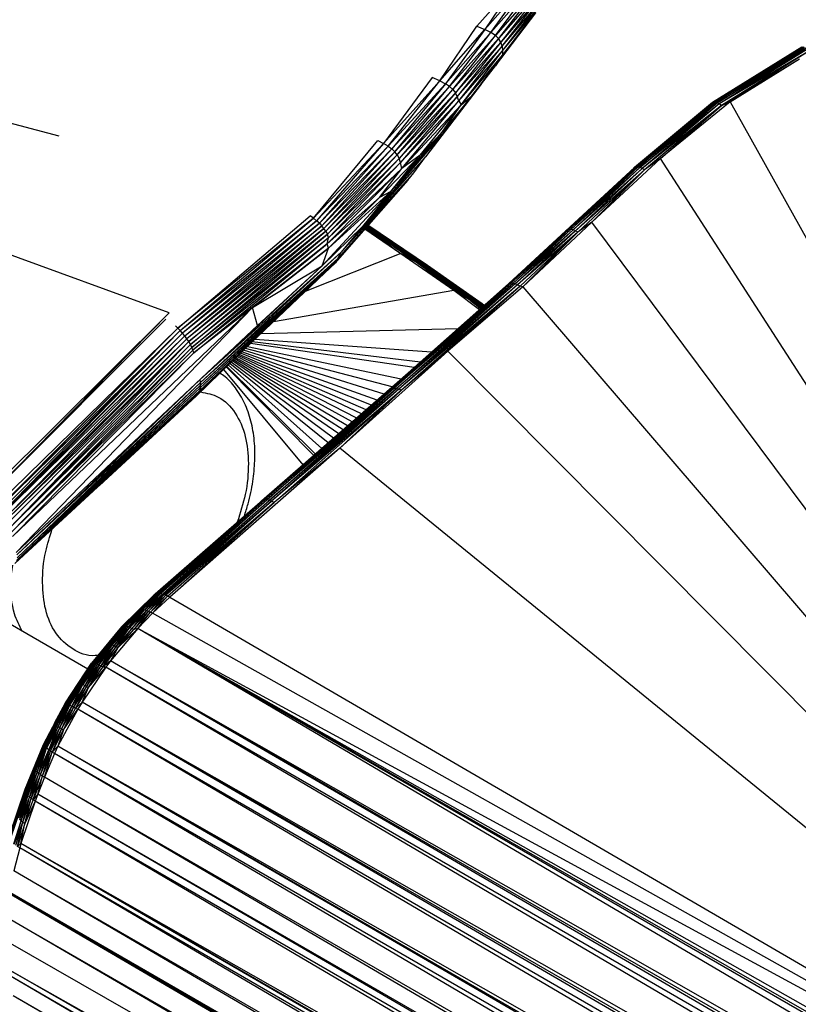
# Paper-space layout '_Isométrica' of a CAD drawing. Header units: millimetres. Extents: x -944 to 849, y -1018 to 47.
# Tile 24 of 35: x 518 to 588, y -329 to -241. Entities that reach past the tile are written whole.
import ezdxf

# ---------------------------------------------------------------- set-up
doc = ezdxf.new("R2010")
doc.units = ezdxf.units.MM

psp = doc.layouts.new('_Isométrica')

# ---------------------------------------------------------------- linework, layer by layer
at = {"color": 7, "linetype": 'Continuous', "lineweight": 25}
for p, q in [((531.408, -267.336), (402.985, -220.398)), ((521.573, -251.54), (402.985, -220.398)), ((558.896, -241.7), (562.825, -237.232)), ((562.825, -237.232), (559.621, -242.008)), ((563.553, -237.534), (559.621, -242.008)), ((560.155, -242.282), (563.553, -237.534)), ((564.092, -237.799), (560.155, -242.282)), ((560.551, -242.545), (564.092, -237.799)), ((564.486, -238.052), (560.551, -242.545)), ((564.486, -238.052), (560.842, -242.818)), ((564.761, -238.321), (560.842, -242.818)), ((564.761, -238.321), (561.044, -243.125)), ((564.913, -238.647), (561.044, -243.125)), ((561.159, -243.49), (564.913, -238.647)), ((561.159, -243.49), (564.895, -239.102)), ((561.2, -243.904), (564.895, -239.102)), ((564.665, -239.711), (561.183, -244.284)), ((561.2, -243.904), (564.665, -239.711)), ((560.554, -245.247), (564.16, -240.503)), ((561.183, -244.284), (564.16, -240.503)), ((555.588, -246.584), (558.896, -241.7)), ((555.588, -246.584), (559.621, -242.008)), ((559.621, -242.008), (556.087, -246.844)), ((558.896, -241.7), (559.621, -242.008)), ((560.155, -242.282), (559.621, -242.008)), ((560.155, -242.282), (556.087, -246.844)), ((556.466, -247.099), (560.155, -242.282)), ((560.551, -242.545), (556.466, -247.099)), ((556.757, -247.363), (560.551, -242.545)), ((560.842, -242.818), (556.757, -247.363)), ((560.842, -242.818), (556.981, -247.653)), ((560.551, -242.545), (560.155, -242.282)), ((560.551, -242.545), (560.842, -242.818)), ((561.044, -243.125), (560.842, -242.818)), ((561.044, -243.125), (556.981, -247.653)), ((561.044, -243.125), (557.15, -247.988)), ((561.159, -243.49), (557.15, -247.988)), ((557.289, -248.377), (561.159, -243.49)), ((561.159, -243.49), (561.044, -243.125)), ((561.159, -243.49), (561.2, -243.904)), ((588.028, -243.567), (579.962, -248.533)), ((587.935, -243.583), (579.962, -248.533)), ((588.028, -243.567), (580.071, -248.501)), ((588.15, -243.593), (580.071, -248.501)), ((580.212, -248.509), (588.15, -243.593)), ((588.29, -243.662), (580.212, -248.509)), ((580.374, -248.561), (588.29, -243.662)), ((588.448, -243.771), (580.374, -248.561)), ((588.448, -243.771), (580.553, -248.654)), ((557.289, -248.377), (561.2, -243.904)), ((557.502, -248.728), (561.2, -243.904)), ((557.502, -248.728), (561.183, -244.284)), ((561.183, -244.284), (558.447, -247.919)), ((561.183, -244.284), (560.554, -245.247)), ((561.2, -243.904), (561.183, -244.284)), ((588.62, -243.92), (580.553, -248.654)), ((588.62, -243.92), (580.747, -248.787)), ((580.747, -248.787), (587.73, -244.61)), ((581.533, -248.462), (587.73, -244.61)), ((556.011, -251.115), (560.554, -245.247)), ((558.447, -247.919), (560.554, -245.247)), ((554.913, -246.3), (550.571, -252.185)), ((555.588, -246.584), (554.913, -246.3)), ((555.588, -246.584), (550.571, -252.185)), ((550.977, -252.43), (555.588, -246.584)), ((550.977, -252.43), (556.087, -246.844)), ((556.087, -246.844), (551.298, -252.678)), ((556.466, -247.099), (551.298, -252.678)), ((551.559, -252.936), (556.466, -247.099)), ((556.757, -247.363), (551.559, -252.936)), ((551.772, -253.214), (556.757, -247.363)), ((559.283, -246.889), (554.322, -253.398)), ((555.588, -246.584), (556.087, -246.844)), ((556.466, -247.099), (556.087, -246.844)), ((556.757, -247.363), (556.466, -247.099)), ((556.757, -247.363), (556.981, -247.653)), ((556.981, -247.653), (551.772, -253.214)), ((556.981, -247.653), (551.946, -253.527)), ((557.15, -247.988), (551.946, -253.527)), ((557.15, -247.988), (552.083, -253.905)), ((558.447, -247.919), (555.809, -251.18)), ((558.447, -247.919), (556.011, -251.115)), ((557.15, -247.988), (556.981, -247.653)), ((557.289, -248.377), (557.15, -247.988)), ((557.502, -248.728), (558.447, -247.919)), ((557.289, -248.377), (552.083, -253.905)), ((552.183, -254.438), (557.289, -248.377)), ((557.502, -248.728), (552.183, -254.438)), ((553.839, -253.231), (557.502, -248.728)), ((555.809, -251.18), (557.502, -248.728)), ((557.289, -248.377), (557.502, -248.728)), ((579.962, -248.533), (572.885, -254.424)), ((572.885, -254.424), (579.868, -248.611)), ((580.071, -248.501), (572.998, -254.343)), ((579.962, -248.533), (572.998, -254.343)), ((580.071, -248.501), (573.126, -254.307)), ((580.212, -248.509), (573.126, -254.307)), ((573.287, -254.308), (580.212, -248.509)), ((580.374, -248.561), (573.287, -254.308)), ((573.468, -254.351), (580.374, -248.561)), ((580.553, -248.654), (573.468, -254.351)), ((580.553, -248.654), (573.667, -254.435)), ((580.747, -248.787), (573.667, -254.435)), ((580.747, -248.787), (573.88, -254.556)), ((581.533, -248.462), (575.322, -253.527)), ((575.322, -253.527), (580.747, -248.787)), ((579.962, -248.533), (579.868, -248.611)), ((580.071, -248.501), (579.962, -248.533)), ((580.212, -248.509), (580.071, -248.501)), ((580.374, -248.561), (580.212, -248.509)), ((580.553, -248.654), (580.374, -248.561)), ((580.747, -248.787), (580.553, -248.654)), ((580.747, -248.787), (581.533, -248.462)), ((581.533, -248.462), (642.11, -357.212)), ((556.011, -251.115), (548.688, -259.612)), ((551.209, -256.49), (556.011, -251.115)), ((551.209, -256.49), (555.809, -251.18)), ((555.809, -251.18), (553.839, -253.231)), ((556.011, -251.115), (554.322, -253.398)), ((555.809, -251.18), (556.011, -251.115)), ((544.31, -258.877), (550.039, -251.926)), ((544.31, -258.877), (550.571, -252.185)), ((550.571, -252.185), (544.583, -259.095)), ((550.977, -252.43), (544.583, -259.095)), ((544.824, -259.319), (550.977, -252.43)), ((550.039, -251.926), (550.571, -252.185)), ((550.977, -252.43), (550.571, -252.185)), ((550.977, -252.43), (551.298, -252.678)), ((544.824, -259.319), (551.298, -252.678)), ((551.298, -252.678), (545.04, -259.551)), ((551.559, -252.936), (545.04, -259.551)), ((545.232, -259.79), (551.559, -252.936)), ((551.772, -253.214), (545.232, -259.79)), ((545.4, -260.04), (551.772, -253.214)), ((551.946, -253.527), (545.4, -260.04)), ((551.946, -253.527), (545.544, -260.308)), ((554.322, -253.398), (546.777, -261.921)), ((548.688, -259.612), (554.322, -253.398)), ((550.199, -257.034), (553.839, -253.231)), ((551.209, -256.49), (553.839, -253.231)), ((551.559, -252.936), (551.298, -252.678)), ((551.772, -253.214), (551.559, -252.936)), ((551.772, -253.214), (551.946, -253.527)), ((552.083, -253.905), (551.946, -253.527)), ((553.839, -253.231), (552.183, -254.438)), ((553.268, -254.806), (554.322, -253.398)), ((575.322, -253.527), (569.182, -259.227)), ((575.322, -253.527), (573.88, -254.556)), ((642.11, -357.212), (575.322, -253.527)), ((552.083, -253.905), (545.544, -260.308)), ((552.083, -253.905), (545.642, -260.631)), ((552.183, -254.438), (552.083, -253.905)), ((572.998, -254.343), (566.863, -259.988)), ((573.126, -254.307), (566.989, -259.912)), ((572.998, -254.343), (566.989, -259.912)), ((573.126, -254.307), (567.13, -259.878)), ((573.287, -254.308), (567.13, -259.878)), ((567.305, -259.881), (573.287, -254.308)), ((573.468, -254.351), (567.305, -259.881)), ((567.499, -259.922), (573.468, -254.351)), ((572.998, -254.343), (572.885, -254.424)), ((573.126, -254.307), (572.998, -254.343)), ((573.287, -254.308), (573.126, -254.307)), ((573.468, -254.351), (573.287, -254.308)), ((573.667, -254.435), (573.468, -254.351)), ((545.528, -261.17), (552.183, -254.438)), ((552.183, -254.438), (545.642, -260.631)), ((546.465, -262.478), (553.268, -254.806)), ((553.268, -254.806), (546.777, -261.921)), ((550.199, -257.034), (552.183, -254.438)), ((552.724, -255.466), (553.268, -254.806)), ((566.863, -259.988), (572.885, -254.424)), ((573.667, -254.435), (567.499, -259.922)), ((573.667, -254.435), (567.711, -260.001)), ((573.88, -254.556), (567.711, -260.001)), ((573.88, -254.556), (567.936, -260.116)), ((569.182, -259.227), (573.88, -254.556)), ((573.88, -254.556), (573.667, -254.435)), ((552.724, -255.466), (546.36, -262.717)), ((552.724, -255.466), (546.465, -262.478)), ((545.073, -263.124), (551.209, -256.49)), ((550.199, -257.034), (545.528, -261.17)), ((551.209, -256.49), (545.656, -261.563)), ((545.656, -261.563), (550.199, -257.034)), ((551.209, -256.49), (548.688, -259.612)), ((551.209, -256.49), (550.199, -257.034)), ((532.183, -268.698), (543.992, -258.663)), ((544.31, -258.877), (543.992, -258.663)), ((544.31, -258.877), (532.183, -268.698)), ((532.398, -268.919), (544.31, -258.877)), ((532.398, -268.919), (544.583, -259.095)), ((544.583, -259.095), (532.605, -269.153)), ((544.824, -259.319), (532.605, -269.153)), ((532.801, -269.399), (544.824, -259.319)), ((532.801, -269.399), (545.04, -259.551)), ((545.04, -259.551), (532.983, -269.652)), ((544.31, -258.877), (544.583, -259.095)), ((544.824, -259.319), (544.583, -259.095)), ((544.824, -259.319), (545.04, -259.551)), ((545.232, -259.79), (545.04, -259.551)), ((545.073, -263.124), (548.688, -259.612)), ((548.688, -259.612), (546.777, -261.921)), ((553.689, -262.806), (549.045, -259.657)), ((553.899, -262.839), (549.05, -259.652)), ((553.899, -262.839), (549.105, -259.589)), ((554.103, -262.897), (549.107, -259.587)), ((554.298, -262.983), (549.148, -259.54)), ((554.103, -262.897), (549.148, -259.541)), ((549.236, -259.557), (549.162, -259.524)), ((549.236, -259.557), (549.172, -259.513)), ((549.236, -259.557), (549.173, -259.512)), ((549.409, -259.668), (549.179, -259.505)), ((549.409, -259.668), (549.179, -259.505)), ((554.298, -262.983), (549.236, -259.557)), ((554.478, -263.096), (549.236, -259.557)), ((549.409, -259.668), (549.236, -259.557)), ((554.478, -263.096), (549.409, -259.668)), ((569.182, -259.227), (563.015, -265.002)), ((569.182, -259.227), (567.936, -260.116)), ((642.11, -357.212), (569.182, -259.227)), ((545.232, -259.79), (532.983, -269.652)), ((533.148, -269.91), (545.232, -259.79)), ((545.4, -260.04), (533.148, -269.91)), ((533.296, -270.169), (545.4, -260.04)), ((545.544, -260.308), (533.296, -270.169)), ((533.424, -270.426), (545.544, -260.308)), ((545.4, -260.04), (545.232, -259.79)), ((545.4, -260.04), (545.544, -260.308)), ((545.642, -260.631), (545.544, -260.308)), ((548.897, -259.827), (552.121, -262.041)), ((548.959, -259.756), (552.121, -262.041)), ((553.475, -262.798), (548.971, -259.742)), ((553.689, -262.806), (548.979, -259.733)), ((566.989, -259.912), (561.713, -264.743)), ((561.713, -264.743), (566.863, -259.988)), ((567.13, -259.878), (561.833, -264.685)), ((566.989, -259.912), (561.833, -264.685)), ((567.13, -259.878), (561.968, -264.666)), ((567.305, -259.881), (561.968, -264.666)), ((562.137, -264.683), (567.305, -259.881)), ((567.499, -259.922), (562.137, -264.683)), ((562.327, -264.738), (567.499, -259.922)), ((567.711, -260.001), (562.327, -264.738)), ((567.711, -260.001), (562.534, -264.828)), ((567.936, -260.116), (562.534, -264.828)), ((562.756, -264.952), (567.936, -260.116)), ((567.936, -260.116), (563.015, -265.002)), ((566.989, -259.912), (566.863, -259.988)), ((567.13, -259.878), (566.989, -259.912)), ((567.305, -259.881), (567.13, -259.878)), ((567.499, -259.922), (567.305, -259.881)), ((567.711, -260.001), (567.499, -259.922)), ((567.936, -260.116), (567.711, -260.001)), ((545.642, -260.631), (533.424, -270.426)), ((545.642, -260.631), (533.531, -270.678)), ((545.528, -261.17), (533.531, -270.678)), ((533.619, -270.923), (545.528, -261.17)), ((545.528, -261.17), (545.642, -260.631)), ((545.656, -261.563), (545.528, -261.17)), ((546.261, -262.871), (547.683, -261.21)), ((545.656, -261.563), (533.619, -270.923)), ((534.168, -273.3), (546.777, -261.921)), ((546.777, -261.921), (534.194, -273.56)), ((538.857, -266.858), (545.656, -261.563)), ((552.121, -262.041), (543.545, -265.436)), ((545.073, -263.124), (545.656, -261.563)), ((546.465, -262.478), (546.777, -261.921)), ((552.121, -262.041), (556.845, -265.314)), ((553.475, -262.798), (552.121, -262.041)), ((534.134, -274.268), (546.261, -262.871)), ((545.073, -263.124), (534.168, -273.3)), ((546.36, -262.717), (534.178, -274.05)), ((534.178, -274.05), (546.261, -262.871)), ((546.465, -262.478), (534.194, -273.56)), ((534.198, -273.812), (546.465, -262.478)), ((546.36, -262.717), (534.198, -273.812)), ((538.857, -266.858), (545.073, -263.124)), ((539.288, -268.46), (545.073, -263.124)), ((546.36, -262.717), (546.261, -262.871)), ((546.36, -262.717), (546.465, -262.478)), ((558.324, -266.224), (553.475, -262.798)), ((558.545, -266.236), (553.475, -262.798)), ((556.845, -265.314), (553.475, -262.798)), ((553.475, -262.798), (553.689, -262.806)), ((558.545, -266.236), (553.689, -262.806)), ((558.763, -266.272), (553.689, -262.806)), ((553.689, -262.806), (553.899, -262.839)), ((558.763, -266.272), (553.899, -262.839)), ((558.975, -266.335), (553.899, -262.839)), ((553.899, -262.839), (554.103, -262.897)), ((558.975, -266.335), (554.103, -262.897)), ((559.177, -266.424), (554.103, -262.897)), ((554.103, -262.897), (554.298, -262.983)), ((559.177, -266.424), (554.298, -262.983)), ((559.366, -266.54), (554.298, -262.983)), ((554.298, -262.983), (554.478, -263.096)), ((559.366, -266.54), (554.478, -263.096)), ((534.066, -274.461), (544.663, -264.373)), ((561.833, -264.685), (550.914, -274.343)), ((550.914, -274.343), (561.713, -264.743)), ((561.968, -264.666), (551.074, -274.218)), ((561.833, -264.685), (551.074, -274.218)), ((561.968, -264.666), (551.245, -274.144)), ((562.137, -264.683), (551.245, -274.144)), ((551.451, -274.108), (562.137, -264.683)), ((562.327, -264.738), (551.451, -274.108)), ((551.676, -274.117), (562.327, -264.738)), ((562.534, -264.828), (551.676, -274.117)), ((562.534, -264.828), (551.916, -274.168)), ((562.756, -264.952), (551.916, -274.168)), ((562.756, -264.952), (552.166, -274.259)), ((556.313, -270.749), (562.756, -264.952)), ((561.833, -264.685), (561.713, -264.743)), ((561.968, -264.666), (561.833, -264.685)), ((562.137, -264.683), (561.968, -264.666)), ((562.327, -264.738), (562.137, -264.683)), ((562.534, -264.828), (562.327, -264.738)), ((562.756, -264.952), (562.534, -264.828)), ((563.015, -265.002), (562.756, -264.952)), ((540.736, -268.111), (556.845, -265.314)), ((563.015, -265.002), (556.313, -270.749)), ((556.845, -265.314), (559.128, -267.042)), ((558.324, -266.224), (556.845, -265.314)), ((563.015, -265.002), (642.11, -357.212)), ((558.324, -266.224), (559.242, -266.94)), ((559.216, -266.963), (558.324, -266.224)), ((558.545, -266.236), (558.324, -266.224)), ((559.262, -266.923), (558.324, -266.224)), ((559.339, -266.854), (558.545, -266.236)), ((558.763, -266.272), (558.545, -266.236)), ((559.352, -266.842), (558.545, -266.236)), ((559.419, -266.783), (558.763, -266.272)), ((558.975, -266.335), (558.763, -266.272)), ((559.427, -266.775), (558.763, -266.272)), ((559.48, -266.728), (558.975, -266.335)), ((559.177, -266.424), (558.975, -266.335)), ((559.485, -266.724), (558.975, -266.335)), ((559.521, -266.692), (559.177, -266.424)), ((559.366, -266.54), (559.177, -266.424)), ((559.522, -266.691), (559.177, -266.424)), ((559.539, -266.676), (559.366, -266.54)), ((514.765, -283.866), (531.408, -267.336)), ((514.997, -284.019), (531.408, -267.336)), ((517.398, -287.333), (538.857, -266.858)), ((517.742, -288.753), (538.857, -266.858)), ((538.857, -266.858), (533.619, -270.923)), ((539.288, -268.46), (538.857, -266.858)), ((531.113, -267.887), (514.997, -284.019)), ((539.288, -268.46), (517.742, -288.753)), ((531.964, -268.495), (532.183, -268.698)), ((534.168, -273.3), (539.288, -268.46)), ((515.799, -284.701), (532.183, -268.698)), ((532.183, -268.698), (516.013, -284.925)), ((516.041, -284.956), (532.183, -268.698)), ((532.398, -268.919), (516.041, -284.956)), ((516.222, -285.164), (532.398, -268.919)), ((516.369, -285.347), (532.398, -268.919)), ((516.369, -285.347), (532.605, -269.153)), ((516.421, -285.414), (532.605, -269.153)), ((532.398, -268.919), (532.183, -268.698)), ((532.605, -269.153), (532.398, -268.919)), ((532.801, -269.399), (532.605, -269.153)), ((539.614, -269.179), (557.23, -268.729)), ((532.801, -269.399), (516.421, -285.414)), ((516.667, -285.757), (532.801, -269.399)), ((516.667, -285.757), (532.983, -269.652)), ((516.779, -285.929), (532.983, -269.652)), ((516.779, -285.929), (533.148, -269.91)), ((516.933, -286.187), (533.148, -269.91)), ((517.143, -286.598), (533.148, -269.91)), ((533.296, -270.169), (517.143, -286.598)), ((532.983, -269.652), (532.801, -269.399)), ((533.148, -269.91), (532.983, -269.652)), ((533.296, -270.169), (533.148, -269.91)), ((533.424, -270.426), (533.296, -270.169)), ((533.974, -274.624), (538.827, -269.928)), ((553.292, -272.229), (538.684, -270.067)), ((553.853, -271.731), (538.816, -269.939)), ((554.834, -270.858), (539.049, -269.717)), ((533.424, -270.426), (517.143, -286.598)), ((517.296, -286.977), (533.424, -270.426)), ((533.531, -270.678), (517.296, -286.977)), ((533.619, -270.923), (517.296, -286.977)), ((517.398, -287.333), (533.619, -270.923)), ((533.531, -270.678), (533.424, -270.426)), ((533.619, -270.923), (533.531, -270.678)), ((549.013, -276), (537.664, -271.054)), ((549.475, -275.597), (537.775, -270.946)), ((549.988, -275.15), (537.897, -270.828)), ((550.622, -274.598), (538.048, -270.682)), ((551.345, -273.96), (538.221, -270.515)), ((538.412, -270.33), (552.145, -273.249)), ((556.313, -270.749), (546.644, -279.434)), ((556.313, -270.749), (552.166, -274.259)), ((642.11, -357.212), (556.313, -270.749)), ((545.043, -279.459), (536.691, -271.995)), ((545.615, -278.96), (536.833, -271.857)), ((546.093, -278.544), (536.952, -271.743)), ((546.557, -278.14), (537.066, -271.632)), ((546.946, -277.801), (537.162, -271.54)), ((547.354, -277.445), (537.262, -271.443)), ((547.763, -277.089), (537.361, -271.346)), ((548.164, -276.739), (537.459, -271.252)), ((548.58, -276.377), (537.559, -271.155)), ((536.265, -272.407), (543.348, -280.936)), ((544.319, -280.089), (536.51, -272.17)), ((536.547, -272.134), (544.469, -279.959)), ((534.168, -273.3), (517.742, -288.753)), ((517.789, -288.969), (534.168, -273.3)), ((517.789, -288.969), (534.194, -273.56)), ((534.194, -273.56), (517.811, -289.251)), ((534.194, -273.56), (534.168, -273.3)), ((534.198, -273.812), (534.194, -273.56)), ((534.066, -274.461), (517.608, -289.749)), ((533.974, -274.624), (517.608, -289.749)), ((534.134, -274.268), (517.682, -289.674)), ((534.066, -274.461), (517.682, -289.674)), ((517.776, -289.489), (534.198, -273.812)), ((534.178, -274.05), (517.776, -289.489)), ((534.134, -274.268), (517.776, -289.489)), ((534.198, -273.812), (517.811, -289.251)), ((534.821, -273.805), (533.86, -274.755)), ((533.974, -274.624), (533.86, -274.755)), ((534.066, -274.461), (533.974, -274.624)), ((534.134, -274.268), (534.066, -274.461)), ((534.178, -274.05), (534.134, -274.268)), ((534.178, -274.05), (534.198, -273.812)), ((551.074, -274.218), (539.643, -284.164)), ((539.643, -284.164), (550.914, -274.343)), ((551.245, -274.144), (539.783, -284.095)), ((551.074, -274.218), (539.783, -284.095)), ((551.451, -274.108), (539.936, -284.065)), ((551.245, -274.144), (539.936, -284.065)), ((540.123, -284.068), (551.451, -274.108)), ((551.676, -274.117), (540.123, -284.068)), ((540.331, -284.108), (551.676, -274.117)), ((551.916, -274.168), (540.331, -284.108)), ((551.916, -274.168), (540.555, -284.183)), ((552.166, -274.259), (540.555, -284.183)), ((552.166, -274.259), (540.792, -284.291)), ((546.644, -279.434), (552.166, -274.259)), ((551.074, -274.218), (550.914, -274.343)), ((551.245, -274.144), (551.074, -274.218)), ((551.451, -274.108), (551.245, -274.144)), ((551.676, -274.117), (551.451, -274.108)), ((551.916, -274.168), (551.676, -274.117)), ((552.166, -274.259), (551.916, -274.168)), ((525.14, -282.788), (533.86, -274.755)), ((546.644, -279.434), (531.47, -292.764)), ((546.644, -279.434), (540.792, -284.291)), ((642.11, -357.212), (546.644, -279.434)), ((530.118, -292.517), (539.643, -284.164)), ((539.783, -284.095), (530.151, -292.497)), ((530.151, -292.497), (539.643, -284.164)), ((530.191, -292.477), (539.783, -284.095)), ((539.936, -284.065), (530.272, -292.449)), ((530.272, -292.449), (539.783, -284.095)), ((530.402, -292.428), (539.936, -284.065)), ((530.41, -292.427), (539.936, -284.065)), ((530.565, -292.43), (539.936, -284.065)), ((530.565, -292.43), (540.123, -284.068)), ((530.656, -292.442), (540.123, -284.068)), ((530.808, -292.476), (540.123, -284.068)), ((530.808, -292.476), (540.331, -284.108)), ((530.91, -292.507), (540.331, -284.108)), ((540.555, -284.183), (530.91, -292.507)), ((530.944, -292.518), (540.555, -284.183)), ((531.093, -292.577), (540.555, -284.183)), ((540.792, -284.291), (531.093, -292.577)), ((531.256, -292.652), (540.792, -284.291)), ((540.792, -284.291), (531.47, -292.764)), ((539.783, -284.095), (539.643, -284.164)), ((539.936, -284.065), (539.783, -284.095)), ((540.123, -284.068), (539.936, -284.065)), ((540.331, -284.108), (540.123, -284.068)), ((540.555, -284.183), (540.331, -284.108)), ((540.792, -284.291), (540.555, -284.183)), ((530.03, -292.591), (532.204, -290.687)), ((530.118, -292.517), (527.141, -295.423)), ((530.03, -292.591), (527.141, -295.423)), ((527.216, -295.376), (530.191, -292.477)), ((530.151, -292.497), (527.216, -295.376)), ((527.216, -295.376), (530.118, -292.517)), ((527.314, -295.351), (530.402, -292.428)), ((530.272, -292.449), (527.314, -295.351)), ((530.191, -292.477), (527.314, -295.351)), ((527.433, -295.349), (530.41, -292.427)), ((530.402, -292.428), (527.433, -295.349)), ((530.41, -292.427), (529.041, -293.845)), ((529.041, -293.845), (530.565, -292.43)), ((529.202, -293.878), (530.565, -292.43)), ((529.202, -293.878), (530.656, -292.442)), ((529.202, -293.878), (530.808, -292.476)), ((529.374, -293.933), (530.808, -292.476)), ((530.91, -292.507), (529.374, -293.933)), ((529.374, -293.933), (530.944, -292.518)), ((530.944, -292.518), (529.554, -294.006)), ((529.554, -294.006), (531.093, -292.577)), ((529.739, -294.096), (531.093, -292.577)), ((529.739, -294.096), (531.256, -292.652)), ((531.256, -292.652), (529.926, -294.199)), ((531.47, -292.764), (529.926, -294.199)), ((530.118, -292.517), (530.03, -292.591)), ((530.151, -292.497), (530.118, -292.517)), ((530.151, -292.497), (530.191, -292.477)), ((530.191, -292.477), (530.272, -292.449)), ((530.272, -292.449), (530.402, -292.428)), ((530.402, -292.428), (530.41, -292.427)), ((530.41, -292.427), (530.565, -292.43)), ((530.565, -292.43), (530.656, -292.442)), ((530.656, -292.442), (530.808, -292.476)), ((530.808, -292.476), (530.91, -292.507)), ((530.91, -292.507), (530.944, -292.518)), ((530.944, -292.518), (531.093, -292.577)), ((531.256, -292.652), (531.093, -292.577)), ((531.47, -292.764), (531.256, -292.652)), ((531.47, -292.764), (642.11, -357.212)), ((524.126, -299.189), (514.051, -293.373)), ((527.433, -295.349), (529.041, -293.845)), ((527.572, -295.369), (529.041, -293.845)), ((529.041, -293.845), (527.726, -295.41)), ((527.726, -295.41), (529.202, -293.878)), ((527.893, -295.47), (529.202, -293.878)), ((527.893, -295.47), (529.374, -293.933)), ((529.374, -293.933), (528.07, -295.547)), ((528.07, -295.547), (529.554, -294.006)), ((529.554, -294.006), (528.253, -295.639)), ((529.041, -293.845), (529.202, -293.878)), ((529.202, -293.878), (529.374, -293.933)), ((529.374, -293.933), (529.554, -294.006)), ((529.554, -294.006), (529.739, -294.096)), ((529.739, -294.096), (528.253, -295.639)), ((528.601, -295.567), (529.739, -294.096)), ((529.926, -294.199), (528.601, -295.567)), ((529.926, -294.199), (529.739, -294.096)), ((642.11, -357.212), (529.926, -294.199)), ((527.216, -295.376), (524.471, -298.671)), ((527.141, -295.423), (524.471, -298.671)), ((527.314, -295.351), (524.524, -298.652)), ((527.216, -295.376), (524.524, -298.652)), ((527.433, -295.349), (524.602, -298.652)), ((527.314, -295.351), (524.602, -298.652)), ((527.433, -295.349), (524.704, -298.672)), ((528.601, -295.567), (526.163, -298.462)), ((526.164, -296.994), (527.433, -295.349)), ((527.572, -295.369), (526.164, -296.994)), ((526.313, -297.042), (527.572, -295.369)), ((526.313, -297.042), (527.726, -295.41)), ((526.475, -297.108), (527.726, -295.41)), ((526.475, -297.108), (527.893, -295.47)), ((526.649, -297.189), (527.893, -295.47)), ((528.07, -295.547), (526.649, -297.189)), ((526.83, -297.283), (528.07, -295.547)), ((528.601, -295.567), (526.83, -297.283)), ((526.83, -297.283), (528.253, -295.639)), ((527.216, -295.376), (527.141, -295.423)), ((527.314, -295.351), (527.216, -295.376)), ((527.433, -295.349), (527.314, -295.351)), ((527.433, -295.349), (527.572, -295.369)), ((527.726, -295.41), (527.572, -295.369)), ((527.893, -295.47), (527.726, -295.41)), ((528.07, -295.547), (527.893, -295.47)), ((528.253, -295.639), (528.07, -295.547)), ((528.601, -295.567), (528.253, -295.639)), ((749.361, -425.52), (528.601, -295.567)), ((750.612, -423.831), (528.601, -295.567)), ((751.485, -421.834), (528.601, -295.567)), ((642.11, -357.212), (528.601, -295.567)), ((750.898, -423.035), (528.601, -295.567)), ((526.164, -296.994), (524.704, -298.672)), ((526.164, -296.994), (524.827, -298.711)), ((524.969, -298.767), (526.164, -296.994)), ((524.969, -298.767), (526.313, -297.042)), ((525.128, -298.839), (526.313, -297.042)), ((525.128, -298.839), (526.475, -297.108)), ((525.298, -298.924), (526.475, -297.108)), ((526.649, -297.189), (525.298, -298.924)), ((525.478, -299.021), (526.649, -297.189)), ((525.478, -299.021), (526.83, -297.283)), ((526.83, -297.283), (526.163, -298.462)), ((526.313, -297.042), (526.164, -296.994)), ((526.475, -297.108), (526.313, -297.042)), ((526.649, -297.189), (526.475, -297.108)), ((526.83, -297.283), (526.649, -297.189)), ((522.127, -302.194), (524.471, -298.671)), ((522.127, -302.194), (524.445, -298.709)), ((522.131, -302.191), (524.524, -298.652)), ((522.131, -302.191), (524.471, -298.671)), ((522.162, -302.205), (524.602, -298.652)), ((522.162, -302.205), (524.524, -298.652)), ((522.221, -302.236), (524.602, -298.652)), ((522.221, -302.236), (524.704, -298.672)), ((522.305, -302.283), (524.704, -298.672)), ((524.704, -298.672), (523.568, -300.511)), ((523.568, -300.511), (524.827, -298.711)), ((525.75, -299.008), (523.628, -302.135)), ((524.827, -298.711), (523.704, -300.576)), ((524.969, -298.767), (523.704, -300.576)), ((524.969, -298.767), (523.858, -300.654)), ((525.128, -298.839), (523.858, -300.654)), ((525.128, -298.839), (524.026, -300.743)), ((524.026, -300.743), (525.298, -298.924)), ((524.204, -300.842), (525.298, -298.924)), ((524.204, -300.842), (525.75, -299.008)), ((524.204, -300.842), (525.478, -299.021)), ((524.445, -298.709), (524.471, -298.671)), ((524.471, -298.671), (524.524, -298.652)), ((524.524, -298.652), (524.602, -298.652)), ((524.602, -298.652), (524.704, -298.672)), ((524.704, -298.672), (524.827, -298.711)), ((524.969, -298.767), (524.827, -298.711)), ((525.128, -298.839), (524.969, -298.767)), ((525.298, -298.924), (525.128, -298.839)), ((525.478, -299.021), (525.298, -298.924)), ((526.163, -298.462), (525.478, -299.021)), ((525.75, -299.008), (525.478, -299.021)), ((526.163, -298.462), (525.75, -299.008)), ((746.985, -429.296), (525.75, -299.008)), ((748.168, -427.57), (525.75, -299.008)), ((749.361, -425.52), (526.163, -298.462)), ((748.168, -427.57), (526.163, -298.462)), ((748.736, -426.751), (526.163, -298.462)), ((523.568, -300.511), (522.305, -302.283)), ((522.413, -302.345), (523.568, -300.511)), ((522.543, -302.421), (523.568, -300.511)), ((522.543, -302.421), (523.704, -300.576)), ((522.692, -302.508), (523.704, -300.576)), ((523.858, -300.654), (522.692, -302.508)), ((523.858, -300.654), (522.855, -302.605)), ((524.026, -300.743), (522.855, -302.605)), ((523.03, -302.709), (524.026, -300.743)), ((523.03, -302.709), (524.204, -300.842)), ((523.568, -300.511), (523.704, -300.576)), ((523.628, -302.135), (524.204, -300.842)), ((523.704, -300.576), (523.858, -300.654)), ((524.026, -300.743), (523.858, -300.654)), ((524.026, -300.743), (524.204, -300.842)), ((520.171, -305.939), (522.131, -302.191)), ((520.171, -305.939), (522.162, -302.205)), ((522.162, -302.205), (520.183, -305.996)), ((520.194, -306.015), (522.162, -302.205)), ((522.221, -302.236), (520.194, -306.015)), ((522.221, -302.236), (520.225, -306.057)), ((520.291, -306.126), (522.221, -302.236)), ((520.291, -306.126), (522.305, -302.283)), ((520.295, -306.131), (522.305, -302.283)), ((521.169, -304.03), (522.127, -302.194)), ((522.305, -302.283), (521.361, -304.233)), ((521.361, -304.233), (522.413, -302.345)), ((523.245, -302.764), (521.47, -306.08)), ((521.485, -304.318), (522.413, -302.345)), ((521.485, -304.318), (522.543, -302.421)), ((521.629, -304.414), (522.543, -302.421)), ((521.629, -304.414), (522.692, -302.508)), ((522.692, -302.508), (521.789, -304.516)), ((522.855, -302.605), (521.789, -304.516)), ((522.855, -302.605), (521.962, -304.624)), ((521.962, -304.624), (523.03, -302.709)), ((521.962, -304.624), (523.245, -302.764)), ((522.131, -302.191), (522.127, -302.194)), ((522.162, -302.205), (522.131, -302.191)), ((522.221, -302.236), (522.162, -302.205)), ((522.305, -302.283), (522.221, -302.236)), ((522.413, -302.345), (522.305, -302.283)), ((522.543, -302.421), (522.413, -302.345)), ((522.543, -302.421), (522.692, -302.508)), ((522.855, -302.605), (522.692, -302.508)), ((523.03, -302.709), (522.855, -302.605)), ((523.03, -302.709), (523.628, -302.135)), ((523.245, -302.764), (523.03, -302.709)), ((523.628, -302.135), (523.245, -302.764)), ((744.654, -433.135), (523.245, -302.764)), ((745.648, -431.425), (523.245, -302.764)), ((746.985, -429.296), (523.628, -302.135)), ((746.207, -430.51), (523.628, -302.135)), ((745.648, -431.425), (523.628, -302.135)), ((520.295, -306.131), (521.361, -304.233)), ((520.391, -306.216), (521.361, -304.233)), ((521.361, -304.233), (520.455, -306.267)), ((521.485, -304.318), (520.455, -306.267)), ((520.651, -306.412), (521.485, -304.318)), ((520.651, -306.412), (521.629, -304.414)), ((521.629, -304.414), (520.679, -306.432)), ((520.808, -306.52), (521.629, -304.414)), ((520.808, -306.52), (521.789, -304.516)), ((521.789, -304.516), (520.956, -306.616)), ((521.361, -304.233), (521.485, -304.318)), ((521.485, -304.318), (521.629, -304.414)), ((521.629, -304.414), (521.789, -304.516)), ((521.789, -304.516), (521.962, -304.624)), ((520.956, -306.616), (521.962, -304.624)), ((521.962, -304.624), (521.47, -306.08)), ((520.183, -305.996), (518.5, -310.092)), ((520.194, -306.015), (518.5, -310.092)), ((518.501, -310.004), (520.171, -305.939)), ((518.501, -310.004), (520.183, -305.996)), ((518.529, -310.189), (520.194, -306.015)), ((520.225, -306.057), (518.529, -310.189)), ((520.291, -306.126), (518.529, -310.189)), ((518.533, -309.927), (520.171, -305.939)), ((518.588, -310.294), (520.291, -306.126)), ((520.295, -306.131), (518.588, -310.294)), ((519.496, -308.292), (520.295, -306.131)), ((519.496, -308.292), (520.391, -306.216)), ((519.612, -308.397), (520.391, -306.216)), ((519.612, -308.397), (520.455, -306.267)), ((519.749, -308.506), (520.455, -306.267)), ((520.183, -305.996), (520.171, -305.939)), ((520.194, -306.015), (520.183, -305.996)), ((520.225, -306.057), (520.194, -306.015)), ((520.291, -306.126), (520.225, -306.057)), ((520.295, -306.131), (520.291, -306.126)), ((520.391, -306.216), (520.295, -306.131)), ((520.455, -306.267), (520.391, -306.216)), ((520.651, -306.412), (520.455, -306.267)), ((521.47, -306.08), (520.956, -306.616)), ((521.47, -306.08), (521.16, -306.743)), ((744.654, -433.135), (521.47, -306.08)), ((743.929, -434.453), (521.47, -306.08)), ((743.589, -435.096), (521.47, -306.08)), ((519.749, -308.506), (520.651, -306.412)), ((519.749, -308.506), (520.679, -306.432)), ((519.904, -308.618), (520.679, -306.432)), ((519.904, -308.618), (520.808, -306.52)), ((520.074, -308.732), (520.808, -306.52)), ((520.074, -308.732), (520.956, -306.616)), ((520.255, -308.845), (520.956, -306.616)), ((521.16, -306.743), (520.255, -308.845)), ((520.679, -306.432), (520.651, -306.412)), ((520.808, -306.52), (520.679, -306.432)), ((520.956, -306.616), (520.808, -306.52)), ((521.16, -306.743), (520.956, -306.616)), ((742.59, -437.159), (521.16, -306.743)), ((743.589, -435.096), (521.16, -306.743)), ((518.588, -310.294), (519.496, -308.292)), ((518.675, -310.405), (519.496, -308.292)), ((518.788, -310.519), (519.496, -308.292)), ((518.788, -310.519), (519.612, -308.397)), ((518.923, -310.636), (519.612, -308.397)), ((519.749, -308.506), (518.923, -310.636)), ((519.078, -310.753), (519.749, -308.506)), ((519.904, -308.618), (519.078, -310.753)), ((519.248, -310.868), (519.904, -308.618)), ((520.074, -308.732), (519.248, -310.868)), ((519.496, -308.292), (519.612, -308.397)), ((519.612, -308.397), (519.749, -308.506)), ((519.655, -310.375), (520.074, -308.732)), ((520.255, -308.845), (519.655, -310.375)), ((519.749, -308.506), (519.904, -308.618)), ((519.904, -308.618), (520.074, -308.732)), ((520.074, -308.732), (520.255, -308.845)), ((742.59, -437.159), (520.255, -308.845)), ((741.942, -438.689), (520.255, -308.845)), ((518.5, -310.092), (517.138, -314.143)), ((518.5, -310.092), (517.141, -314.187)), ((518.529, -310.189), (517.141, -314.187)), ((518.529, -310.189), (517.158, -314.273)), ((517.16, -313.987), (518.501, -310.004)), ((518.5, -310.092), (517.16, -313.987)), ((517.206, -314.4), (518.529, -310.189)), ((518.588, -310.294), (517.206, -314.4)), ((518.588, -310.294), (517.21, -314.407)), ((517.935, -312.495), (518.588, -310.294)), ((518.675, -310.405), (517.935, -312.495)), ((518.046, -312.62), (518.675, -310.405)), ((518.046, -312.62), (518.788, -310.519)), ((518.181, -312.745), (518.788, -310.519)), ((518.181, -312.745), (518.923, -310.636)), ((518.336, -312.867), (518.923, -310.636)), ((518.336, -312.867), (519.078, -310.753)), ((518.5, -310.092), (518.501, -310.004)), ((518.529, -310.189), (518.5, -310.092)), ((518.501, -310.004), (518.533, -309.927)), ((518.507, -312.986), (519.078, -310.753)), ((518.588, -310.294), (518.529, -310.189)), ((518.675, -310.405), (518.588, -310.294)), ((518.788, -310.519), (518.675, -310.405)), ((518.923, -310.636), (518.788, -310.519)), ((519.078, -310.753), (518.923, -310.636)), ((519.248, -310.868), (519.078, -310.753)), ((519.655, -310.375), (519.248, -310.868)), ((519.655, -310.375), (519.429, -310.981)), ((741.942, -438.689), (519.655, -310.375)), ((741.674, -439.384), (519.655, -310.375)), ((519.429, -310.981), (518.159, -314.794)), ((518.507, -312.986), (519.248, -310.868)), ((519.429, -310.981), (518.507, -312.986)), ((519.429, -310.981), (519.248, -310.868)), ((740.981, -441.416), (519.429, -310.981)), ((741.674, -439.384), (519.429, -310.981)), ((517.537, -314.808), (518.181, -312.745)), ((517.564, -314.832), (518.181, -312.745)), ((517.564, -314.832), (518.336, -312.867)), ((517.692, -314.934), (518.336, -312.867)), ((517.842, -315.04), (518.336, -312.867)), ((518.507, -312.986), (517.842, -315.04)), ((518.046, -312.62), (518.181, -312.745)), ((518.159, -314.794), (518.507, -312.986)), ((518.181, -312.745), (518.336, -312.867)), ((518.336, -312.867), (518.507, -312.986)), ((518.159, -314.794), (517.842, -315.04)), ((518.051, -315.169), (517.842, -315.04)), ((518.159, -314.794), (518.051, -315.169)), ((740.981, -441.416), (518.159, -314.794)), ((740.513, -443.117), (518.159, -314.794)), ((740.383, -443.672), (518.159, -314.794)), ((518.051, -315.169), (517.529, -317.214)), ((740.019, -445.561), (518.051, -315.169)), ((740.383, -443.672), (518.051, -315.169)), ((740.019, -445.561), (517.529, -317.214)), ((548.179, -335.179), (517.529, -317.214)), ((545.567, -335.909), (517.141, -319.27)), ((545.759, -335.798), (517.141, -319.27)), ((545.891, -335.722), (517.158, -319.16)), ((545.849, -335.746), (517.158, -319.16)), ((544.069, -337.013), (516.895, -321.382)), ((543.94, -337.165), (516.895, -321.382)), ((543.388, -338.725), (516.821, -323.475)), ((516.989, -326.003), (543.664, -341.023)), ((543.783, -341.302), (516.989, -326.003)), ((543.85, -341.457), (516.989, -326.003)), ((544.156, -342.172), (517.07, -326.565)), ((544.107, -342.058), (517.07, -326.565)), ((544.251, -342.395), (517.07, -326.565)), ((545.901, -344.75), (517.455, -328.387)), ((546.337, -345.097), (517.455, -328.387))]:
    psp.add_line(p, q, dxfattribs=at)
for points, knots in [([(538.108, -285.518), (538.231, -285.149), (538.578, -284.108), (538.901, -282.439), (539.051, -280.977), (539.072, -279.849), (539.031, -278.706), (538.806, -277.202), (538.278, -275.579), (537.477, -274.188), (536.676, -273.219), (536.087, -272.831), (535.918, -272.72)], [0, 0, 0, 0, 0.071245, 0.201108, 0.324694, 0.363756, 0.433883, 0.565616, 0.6971, 0.825882, 0.950042, 1, 1, 1, 1]), ([(534.219, -274.399), (534.765, -274.513), (536.007, -274.771), (537.38, -276.179), (538.291, -278.245), (538.563, -280.765), (538.341, -283.409), (537.755, -285.225), (537.485, -286.063)], [0, 0, 0, 0, 0.147174, 0.335308, 0.516654, 0.685785, 0.854917, 1, 1, 1, 1]), ([(525.067, -297.946), (524.975, -297.958), (524.099, -298.076), (522.722, -297.471), (521.183, -296.099), (520.286, -293.995), (520.014, -291.484), (520.211, -288.986), (520.741, -287.324), (520.96, -286.639)], [0, 0, 0, 0, 0.02136, 0.202831, 0.384301, 0.559225, 0.722367, 0.885509, 1, 1, 1, 1]), ([(518.263, -295.804), (518.015, -295.304), (517.413, -294.09), (517.158, -292.005), (517.356, -290.42), (517.421, -289.906)], [0, 0, 0, 0, 0.321054, 0.77968, 1, 1, 1, 1])]:
    psp.add_open_spline(points, degree=3, knots=knots, dxfattribs=at)

doc.saveas('drawing.dxf')
